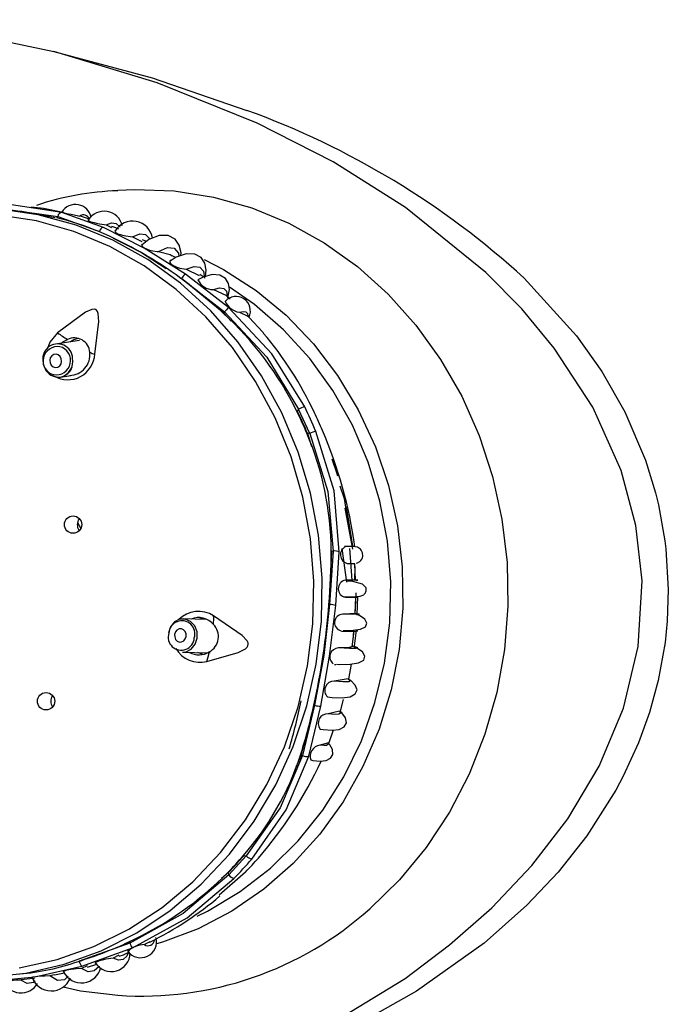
# Model space of a CAD drawing. Header units: millimetres. Extents: x 2845.84 to 2846.96, y 2905.71 to 2908.01.
# Tile 28 of 33: x 2846.6524 to 2846.7009, y 2907.1315 to 2907.2052. Entities that reach past the tile are written whole.
import ezdxf

# ---------------------------------------------------------------- set-up
doc = ezdxf.new("R2010")
doc.units = ezdxf.units.MM
doc.layers.add('SANINDUSA', color=3, linetype='Continuous')

msp = doc.modelspace()

# ---------------------------------------------------------------- linework, layer by layer
at = {"layer": 'SANINDUSA', "linetype": 'Continuous'}
for p, q in [((2846.655523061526, 2907.190818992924), (2846.653400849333, 2907.191131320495)), ((2846.655175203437, 2907.190411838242), (2846.655223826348, 2907.190515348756)), ((2846.655223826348, 2907.190515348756), (2846.658337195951, 2907.189386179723)), ((2846.658631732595, 2907.189700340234), (2846.655523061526, 2907.190818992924)), ((2846.658833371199, 2907.189892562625), (2846.659234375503, 2907.189695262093)), ((2846.658337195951, 2907.189386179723), (2846.658071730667, 2907.189472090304)), ((2846.658337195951, 2907.189386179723), (2846.658337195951, 2907.189386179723)), ((2846.660803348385, 2907.188998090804), (2846.661516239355, 2907.188644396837)), ((2846.661852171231, 2907.188644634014), (2846.661572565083, 2907.18876946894)), ((2846.664021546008, 2907.18742924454), (2846.663781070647, 2907.18756747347)), ((2846.664489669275, 2907.185867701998), (2846.667710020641, 2907.183374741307)), ((2846.667661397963, 2907.18327123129), (2846.664489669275, 2907.185867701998)), ((2846.664489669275, 2907.185867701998), (2846.664489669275, 2907.185867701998)), ((2846.667993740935, 2907.183687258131), (2846.664776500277, 2907.186186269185)), ((2846.664838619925, 2907.186565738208), (2846.665801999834, 2907.18609610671)), ((2846.666152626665, 2907.185968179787), (2846.665859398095, 2907.186178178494)), ((2846.690128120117, 2907.185898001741), (2846.69405086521, 2907.181565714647)), ((2846.666866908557, 2907.185050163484), (2846.66779364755, 2907.184611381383)), ((2846.66813453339, 2907.184320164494), (2846.667797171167, 2907.184615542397)), ((2846.667710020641, 2907.183374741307), (2846.667661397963, 2907.18327123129)), ((2846.667661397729, 2907.183271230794), (2846.668200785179, 2907.182674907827)), ((2846.668809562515, 2907.183343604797), (2846.669458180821, 2907.183050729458)), ((2846.669458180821, 2907.183050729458), (2846.66955971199, 2907.182964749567)), ((2846.656847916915, 2907.181233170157), (2846.655046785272, 2907.180962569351)), ((2846.655418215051, 2907.178490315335), (2846.656204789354, 2907.178608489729)), ((2846.673168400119, 2907.175912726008), (2846.673133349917, 2907.175892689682)), ((2846.673168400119, 2907.175912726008), (2846.673248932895, 2907.176084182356)), ((2846.674075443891, 2907.174263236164), (2846.673248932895, 2907.176084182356)), ((2846.697663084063, 2907.175888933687), (2846.699215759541, 2907.172255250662)), ((2846.673902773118, 2907.174294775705), (2846.673864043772, 2907.174275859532)), ((2846.673902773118, 2907.174294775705), (2846.674215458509, 2907.173293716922)), ((2846.674075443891, 2907.174263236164), (2846.673902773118, 2907.174294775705)), ((2846.675039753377, 2907.174486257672), (2846.675035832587, 2907.174489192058)), ((2846.699215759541, 2907.172255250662), (2846.699964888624, 2907.16981400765)), ((2846.699964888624, 2907.16981400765), (2846.700180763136, 2907.168931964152)), ((2846.700180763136, 2907.168931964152), (2846.70066992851, 2907.166215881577)), ((2846.677295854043, 2907.165612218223), (2846.676733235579, 2907.168677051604)), ((2846.656692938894, 2907.167601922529), (2846.656933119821, 2907.167147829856)), ((2846.70066992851, 2907.166215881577), (2846.700741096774, 2907.165632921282)), ((2846.67556966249, 2907.161456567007), (2846.675734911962, 2907.165483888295)), ((2846.675839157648, 2907.165464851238), (2846.67556966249, 2907.161456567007)), ((2846.675689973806, 2907.165477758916), (2846.675685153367, 2907.165477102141)), ((2846.675734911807, 2907.165483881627), (2846.675730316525, 2907.165483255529)), ((2846.675734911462, 2907.165483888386), (2846.675839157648, 2907.165464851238)), ((2846.676029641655, 2907.161393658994), (2846.676294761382, 2907.165398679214)), ((2846.676472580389, 2907.165642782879), (2846.676827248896, 2907.163132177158)), ((2846.677046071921, 2907.165658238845), (2846.677230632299, 2907.163280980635)), ((2846.700741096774, 2907.165632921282), (2846.700922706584, 2907.162586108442)), ((2846.676884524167, 2907.164539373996), (2846.677420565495, 2907.164508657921)), ((2846.677511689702, 2907.163277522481), (2846.677447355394, 2907.164494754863)), ((2846.677491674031, 2907.16070223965), (2846.677556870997, 2907.162336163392)), ((2846.700922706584, 2907.162586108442), (2846.700843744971, 2907.160211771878)), ((2846.677485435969, 2907.160778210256), (2846.677525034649, 2907.162016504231)), ((2846.677621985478, 2907.160650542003), (2846.677686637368, 2907.162068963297)), ((2846.67556966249, 2907.161456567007), (2846.67556966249, 2907.161456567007)), ((2846.677596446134, 2907.160781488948), (2846.676561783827, 2907.160737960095)), ((2846.666377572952, 2907.16034221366), (2846.664609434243, 2907.160387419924)), ((2846.700843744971, 2907.160211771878), (2846.700680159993, 2907.158604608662)), ((2846.677268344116, 2907.158285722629), (2846.677399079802, 2907.159451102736)), ((2846.700680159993, 2907.158604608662), (2846.700172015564, 2907.155772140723)), ((2846.664545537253, 2907.157888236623), (2846.66636550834, 2907.157841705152)), ((2846.666076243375, 2907.157717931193), (2846.665709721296, 2907.157858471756)), ((2846.666364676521, 2907.157852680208), (2846.666624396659, 2907.157875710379)), ((2846.677418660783, 2907.158338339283), (2846.67740073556, 2907.15833697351)), ((2846.676962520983, 2907.155895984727), (2846.6759101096, 2907.155715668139)), ((2846.673438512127, 2907.150174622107), (2846.674438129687, 2907.15391304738)), ((2846.674438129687, 2907.15391304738), (2846.673542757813, 2907.15015558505)), ((2846.67400121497, 2907.150108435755), (2846.674899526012, 2907.153859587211)), ((2846.674438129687, 2907.15391304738), (2846.674438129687, 2907.15391304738)), ((2846.676302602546, 2907.153473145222), (2846.675452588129, 2907.15327770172)), ((2846.675845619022, 2907.152058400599), (2846.675474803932, 2907.151028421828)), ((2846.675406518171, 2907.151082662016), (2846.674842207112, 2907.150923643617)), ((2846.698693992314, 2907.151100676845), (2846.69755045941, 2907.148598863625)), ((2846.673438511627, 2907.150174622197), (2846.673043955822, 2907.149281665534)), ((2846.67340808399, 2907.150190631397), (2846.673395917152, 2907.150197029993)), ((2846.673542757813, 2907.15015558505), (2846.673438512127, 2907.150174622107)), ((2846.69755045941, 2907.148598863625), (2846.696999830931, 2907.147563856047)), ((2846.696999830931, 2907.147563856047), (2846.694832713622, 2907.144148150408)), ((2846.669331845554, 2907.14263938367), (2846.668017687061, 2907.141209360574)), ((2846.669159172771, 2907.142670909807), (2846.669134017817, 2907.142695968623)), ((2846.669159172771, 2907.142670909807), (2846.669331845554, 2907.14263938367)), ((2846.669272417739, 2907.141430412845), (2846.667301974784, 2907.13970325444)), ((2846.667991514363, 2907.141400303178), (2846.667462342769, 2907.140951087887)), ((2846.667991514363, 2907.141400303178), (2846.667971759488, 2907.141422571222)), ((2846.668017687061, 2907.141209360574), (2846.667991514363, 2907.141400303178)), ((2846.690331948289, 2907.138937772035), (2846.687147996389, 2907.136112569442)), ((2846.660617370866, 2907.136090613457), (2846.656820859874, 2907.134742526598)), ((2846.657006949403, 2907.134389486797), (2846.660802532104, 2907.135746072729)), ((2846.660274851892, 2907.136079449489), (2846.660601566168, 2907.136205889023)), ((2846.660601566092, 2907.136205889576), (2846.660617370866, 2907.136090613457)), ((2846.662110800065, 2907.136191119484), (2846.661706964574, 2907.135992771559)), ((2846.659798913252, 2907.135199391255), (2846.65935662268, 2907.134981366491)), ((2846.652826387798, 2907.133863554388), (2846.655584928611, 2907.134493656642)), ((2846.656820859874, 2907.134742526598), (2846.657082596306, 2907.134844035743)), ((2846.6574065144, 2907.134408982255), (2846.656984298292, 2907.134202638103)), ((2846.657446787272, 2907.134297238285), (2846.658131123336, 2907.134535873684)), ((2846.65497220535, 2907.133741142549), (2846.654622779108, 2907.133652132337)), ((2846.654977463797, 2907.133718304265), (2846.655720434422, 2907.133887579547)), ((2846.652467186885, 2907.13337060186), (2846.653345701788, 2907.133470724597))]:
    msp.add_line(p, q, dxfattribs=at)
at = {"layer": 'SANINDUSA', "linetype": 'Continuous', "flags": 128}
for points in [[(2846.627109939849, 2907.204357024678), (2846.62711548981, 2907.204388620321), (2846.627134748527, 2907.204424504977), (2846.627187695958, 2907.204477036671), (2846.627420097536, 2907.204597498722), (2846.628409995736, 2907.204846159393), (2846.632430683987, 2907.205247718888), (2846.64047218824, 2907.205149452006), (2846.648517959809, 2907.204208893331), (2846.654916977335, 2907.202862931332)], [(2846.654947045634, 2907.121820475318), (2846.660962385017, 2907.123585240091), (2846.666889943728, 2907.125764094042), (2846.67420060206, 2907.129179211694), (2846.681223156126, 2907.133464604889), (2846.684546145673, 2907.135971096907), (2846.687707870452, 2907.138759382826), (2846.690701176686, 2907.141909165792), (2846.693409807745, 2907.145419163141), (2846.695748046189, 2907.149347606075), (2846.69756662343, 2907.153702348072), (2846.698672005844, 2907.158308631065), (2846.698961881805, 2907.163232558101), (2846.698498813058, 2907.16737024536), (2846.697388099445, 2907.171482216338), (2846.695263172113, 2907.176224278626), (2846.692390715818, 2907.18065294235), (2846.689947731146, 2907.183601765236), (2846.687260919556, 2907.186328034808), (2846.681243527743, 2907.191193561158), (2846.67583734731, 2907.194599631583), (2846.670142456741, 2907.197504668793), (2846.662655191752, 2907.200516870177), (2846.654916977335, 2907.202862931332)], [(2846.654916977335, 2907.202862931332), (2846.662278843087, 2907.200898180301), (2846.669381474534, 2907.198456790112)], [(2846.659716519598, 2907.192475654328), (2846.660968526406, 2907.19253664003), (2846.66393125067, 2907.192428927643), (2846.666866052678, 2907.191968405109), (2846.669738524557, 2907.191160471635), (2846.672514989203, 2907.1900145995), (2846.675162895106, 2907.188544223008), (2846.677651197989, 2907.18676658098), (2846.679950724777, 2907.184702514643), (2846.68203451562, 2907.182376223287), (2846.683878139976, 2907.179814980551), (2846.685459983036, 2907.177048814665), (2846.686761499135, 2907.174110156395), (2846.687767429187, 2907.171033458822), (2846.688465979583, 2907.167854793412), (2846.688848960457, 2907.164611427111), (2846.688911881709, 2907.161341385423), (2846.688654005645, 2907.158083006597), (2846.688078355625, 2907.154874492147), (2846.687191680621, 2907.151753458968), (2846.686004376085, 2907.148756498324), (2846.684530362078, 2907.145918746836), (2846.682786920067, 2907.143273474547), (2846.680794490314, 2907.140851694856), (2846.678576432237, 2907.138681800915)], [(2846.653400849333, 2907.191131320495), (2846.651757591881, 2907.191373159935), (2846.647586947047, 2907.191190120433)], [(2846.65503413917, 2907.190420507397), (2846.652522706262, 2907.190885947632), (2846.649846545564, 2907.191100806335)], [(2846.655584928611, 2907.134493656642), (2846.655691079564, 2907.134524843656), (2846.658470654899, 2907.135535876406), (2846.661130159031, 2907.136883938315), (2846.663636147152, 2907.138552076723), (2846.665957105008, 2907.140519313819), (2846.668063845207, 2907.142760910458), (2846.669929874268, 2907.14524867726), (2846.671531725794, 2907.147951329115), (2846.672849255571, 2907.150834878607), (2846.6738658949, 2907.153863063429), (2846.674568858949, 2907.156997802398), (2846.674949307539, 2907.160199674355), (2846.675002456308, 2907.1634284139), (2846.674727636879, 2907.166643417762), (2846.674128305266, 2907.169804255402), (2846.673211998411, 2907.17287117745), (2846.671990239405, 2907.175805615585), (2846.670478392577, 2907.178570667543), (2846.668695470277, 2907.181131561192), (2846.666663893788, 2907.183456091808), (2846.664409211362, 2907.185515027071), (2846.661959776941, 2907.187282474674), (2846.659346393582, 2907.188736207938), (2846.656601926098, 2907.189857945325), (2846.653760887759, 2907.190633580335), (2846.650859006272, 2907.191053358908)], [(2846.650973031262, 2907.191010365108), (2846.65153356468, 2907.191038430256), (2846.655223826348, 2907.190515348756)], [(2846.655619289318, 2907.190810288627), (2846.654160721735, 2907.191122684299), (2846.653228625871, 2907.191220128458)], [(2846.652336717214, 2907.134245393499), (2846.655164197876, 2907.134874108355), (2846.657910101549, 2907.135848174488), (2846.6605398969, 2907.13715534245), (2846.663020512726, 2907.138779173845), (2846.665320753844, 2907.140699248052), (2846.667411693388, 2907.142891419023), (2846.66926703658, 2907.145328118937), (2846.670863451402, 2907.147978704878), (2846.672180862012, 2907.150809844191), (2846.673202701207, 2907.153785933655), (2846.673916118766, 2907.156869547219), (2846.67431214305, 2907.160021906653), (2846.674385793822, 2907.163203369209), (2846.674136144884, 2907.166373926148), (2846.673566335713, 2907.169493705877), (2846.672683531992, 2907.172523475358), (2846.671498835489, 2907.175425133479), (2846.670027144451, 2907.178162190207), (2846.668286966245, 2907.180700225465), (2846.666300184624, 2907.183007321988), (2846.664091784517, 2907.185054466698), (2846.661689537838, 2907.186815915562), (2846.659123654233, 2907.188269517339), (2846.656426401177, 2907.189396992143), (2846.653631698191, 2907.190184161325), (2846.650774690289, 2907.190621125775)], [(2846.655507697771, 2907.190857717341), (2846.655505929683, 2907.190857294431), (2846.655560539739, 2907.190831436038), (2846.655641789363, 2907.190805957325), (2846.655765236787, 2907.190773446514), (2846.65589630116, 2907.19074302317), (2846.656028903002, 2907.190714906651), (2846.6562163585, 2907.190678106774), (2846.656454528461, 2907.1906337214), (2846.656764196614, 2907.190571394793), (2846.656856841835, 2907.190548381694), (2846.656856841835, 2907.190548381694)], [(2846.657584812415, 2907.19031347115), (2846.656914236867, 2907.190532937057), (2846.656856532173, 2907.190545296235)], [(2846.657484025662, 2907.190261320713), (2846.657476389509, 2907.190255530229), (2846.657522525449, 2907.190202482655), (2846.657591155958, 2907.190165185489), (2846.65769900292, 2907.190121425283), (2846.657817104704, 2907.190082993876), (2846.657935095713, 2907.190050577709), (2846.658111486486, 2907.190009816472), (2846.658353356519, 2907.189964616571), (2846.65868889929, 2907.189914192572), (2846.658833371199, 2907.189892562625), (2846.658833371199, 2907.189892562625)], [(2846.664776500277, 2907.186186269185), (2846.661681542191, 2907.188150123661), (2846.658631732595, 2907.189700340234)], [(2846.658833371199, 2907.189892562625), (2846.659240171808, 2907.190037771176), (2846.659588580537, 2907.189984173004), (2846.659860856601, 2907.18973348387), (2846.659867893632, 2907.189716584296)], [(2846.659797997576, 2907.189561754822), (2846.659568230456, 2907.189664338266), (2846.65925838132, 2907.189765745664)], [(2846.659362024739, 2907.188879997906), (2846.66140960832, 2907.187868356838), (2846.66333864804, 2907.186615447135)], [(2846.659563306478, 2907.189465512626), (2846.659509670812, 2907.189460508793), (2846.659479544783, 2907.189420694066), (2846.65951204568, 2907.189355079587), (2846.659573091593, 2907.189305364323), (2846.659675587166, 2907.189247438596), (2846.659790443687, 2907.189197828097), (2846.659903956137, 2907.189157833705), (2846.660074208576, 2907.189109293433), (2846.660311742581, 2907.189058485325), (2846.66064498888, 2907.189012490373), (2846.660803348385, 2907.188998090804), (2846.660803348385, 2907.188998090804)], [(2846.660803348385, 2907.188998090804), (2846.661348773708, 2907.189221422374), (2846.661793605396, 2907.18917047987), (2846.662107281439, 2907.188846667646), (2846.662115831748, 2907.188816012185)], [(2846.664436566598, 2907.187589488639), (2846.664451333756, 2907.187791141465), (2846.664312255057, 2907.188357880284), (2846.664000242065, 2907.188821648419), (2846.663493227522, 2907.18909674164), (2846.662812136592, 2907.189097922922), (2846.66202611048, 2907.18877968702), (2846.661524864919, 2907.188390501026)], [(2846.661589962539, 2907.188441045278), (2846.661517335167, 2907.188426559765), (2846.661493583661, 2907.188376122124), (2846.661525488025, 2907.188299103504), (2846.661587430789, 2907.18823643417), (2846.661690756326, 2907.18816464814), (2846.661804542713, 2907.18810445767), (2846.66192007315, 2907.188054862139), (2846.662095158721, 2907.187994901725), (2846.662336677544, 2907.187935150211), (2846.662663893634, 2907.187890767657), (2846.66275757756, 2907.187885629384), (2846.66275757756, 2907.187885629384)], [(2846.66275757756, 2907.187885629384), (2846.663419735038, 2907.18818256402), (2846.663932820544, 2907.188145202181), (2846.664251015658, 2907.187773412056), (2846.66428409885, 2907.18753824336)], [(2846.66275757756, 2907.187885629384), (2846.663643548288, 2907.187674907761), (2846.663778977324, 2907.187563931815)], [(2846.666280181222, 2907.186048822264), (2846.666336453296, 2907.186491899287), (2846.666228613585, 2907.187008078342), (2846.66595178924, 2907.187436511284), (2846.665483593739, 2907.187700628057), (2846.664841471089, 2907.187725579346), (2846.664085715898, 2907.187471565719), (2846.6636294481, 2907.18717064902)], [(2846.66617149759, 2907.187290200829), (2846.667632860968, 2907.186534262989), (2846.670059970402, 2907.184971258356), (2846.672309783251, 2907.183113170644), (2846.674352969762, 2907.180984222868), (2846.676162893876, 2907.178612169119), (2846.677715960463, 2907.176027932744), (2846.678991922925, 2907.173265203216), (2846.67997414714, 2907.170359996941), (2846.680649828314, 2907.167350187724), (2846.681010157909, 2907.164275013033), (2846.681050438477, 2907.161174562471), (2846.680770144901, 2907.158089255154), (2846.680172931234, 2907.15505931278), (2846.679266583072, 2907.152124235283), (2846.678062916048, 2907.149322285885), (2846.676577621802, 2907.146689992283), (2846.674830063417, 2907.144261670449), (2846.672843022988, 2907.142068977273), (2846.670642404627, 2907.140140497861), (2846.668256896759, 2907.138501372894), (2846.665717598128, 2907.137172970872), (2846.663057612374, 2907.136172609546), (2846.662609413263, 2907.136040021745)], [(2846.663708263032, 2907.187222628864), (2846.663632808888, 2907.187211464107), (2846.663595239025, 2907.187157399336), (2846.663615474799, 2907.187068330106), (2846.663667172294, 2907.187000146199), (2846.663758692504, 2907.186919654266), (2846.663864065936, 2907.186849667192), (2846.663969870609, 2907.186792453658), (2846.664130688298, 2907.186722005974), (2846.664358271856, 2907.18664732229), (2846.664682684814, 2907.186581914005), (2846.664838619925, 2907.186565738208), (2846.664838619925, 2907.186565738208)], [(2846.664838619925, 2907.186565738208), (2846.66541784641, 2907.186768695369), (2846.665854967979, 2907.186722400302), (2846.666119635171, 2907.186428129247), (2846.666192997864, 2907.185905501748)], [(2846.667960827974, 2907.184425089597), (2846.668080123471, 2907.185042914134), (2846.668006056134, 2907.185494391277), (2846.66777266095, 2907.185876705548), (2846.667358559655, 2907.186122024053), (2846.666780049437, 2907.186165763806), (2846.666091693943, 2907.185975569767), (2846.665711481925, 2907.185760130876)], [(2846.665640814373, 2907.138114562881), (2846.666432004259, 2907.13850476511), (2846.668870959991, 2907.139963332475), (2846.671139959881, 2907.141724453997), (2846.673208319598, 2907.14376431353), (2846.675048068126, 2907.146055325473), (2846.676634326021, 2907.14856650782), (2846.677945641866, 2907.151263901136), (2846.678964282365, 2907.154111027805), (2846.679676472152, 2907.157069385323), (2846.680072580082, 2907.160098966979), (2846.680147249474, 2907.163158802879), (2846.679899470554, 2907.16620751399), (2846.679332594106, 2907.169203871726), (2846.678454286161, 2907.172107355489), (2846.677276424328, 2907.17487870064), (2846.675814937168, 2907.177480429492), (2846.674089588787, 2907.179877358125), (2846.672123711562, 2907.18203707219), (2846.66994389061, 2907.183930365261), (2846.668078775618, 2907.185227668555)], [(2846.666866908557, 2907.185050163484), (2846.667316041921, 2907.185169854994), (2846.667648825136, 2907.18512567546), (2846.667848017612, 2907.184919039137), (2846.667902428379, 2907.184559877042)], [(2846.673701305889, 2907.176255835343), (2846.671232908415, 2907.180235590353), (2846.667993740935, 2907.183687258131)], [(2846.657988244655, 2907.180207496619), (2846.658293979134, 2907.182651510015), (2846.658253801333, 2907.183258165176), (2846.658198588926, 2907.183407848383), (2846.658127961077, 2907.183501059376), (2846.658044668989, 2907.183553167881), (2846.657947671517, 2907.183573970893), (2846.657775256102, 2907.183555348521), (2846.657285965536, 2907.183338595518), (2846.65520573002, 2907.181798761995)], [(2846.667710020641, 2907.183374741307), (2846.670858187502, 2907.179987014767), (2846.673248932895, 2907.176084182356)], [(2846.668809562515, 2907.183343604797), (2846.669093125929, 2907.183399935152), (2846.669300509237, 2907.183368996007), (2846.669423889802, 2907.183251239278), (2846.669458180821, 2907.183050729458)], [(2846.670610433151, 2907.181797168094), (2846.670568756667, 2907.181850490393), (2846.669537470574, 2907.182943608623)], [(2846.655205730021, 2907.181798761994), (2846.654625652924, 2907.181103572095), (2846.654453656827, 2907.180635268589)], [(2846.69405086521, 2907.181565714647), (2846.695944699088, 2907.178895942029), (2846.697663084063, 2907.175888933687)], [(2846.655495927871, 2907.181030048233), (2846.655604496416, 2907.181131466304), (2846.655942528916, 2907.181305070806)], [(2846.65525444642, 2907.180143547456), (2846.655085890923, 2907.180197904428), (2846.654913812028, 2907.180176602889), (2846.654764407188, 2907.180082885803), (2846.654660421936, 2907.179931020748), (2846.654617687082, 2907.179744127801), (2846.654642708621, 2907.179550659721), (2846.654731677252, 2907.179380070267), (2846.654871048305, 2907.179258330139), (2846.655039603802, 2907.179203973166), (2846.655211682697, 2907.179225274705), (2846.655361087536, 2907.179318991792), (2846.655465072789, 2907.179470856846), (2846.655507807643, 2907.179657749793), (2846.655482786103, 2907.179851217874), (2846.655393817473, 2907.180021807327), (2846.65525444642, 2907.180143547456)], [(2846.654753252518, 2907.178619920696), (2846.655174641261, 2907.178484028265), (2846.655418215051, 2907.178490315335)], [(2846.674075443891, 2907.174263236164), (2846.675427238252, 2907.169920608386), (2846.675839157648, 2907.165464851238)], [(2846.676294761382, 2907.165398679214), (2846.675897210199, 2907.169959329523), (2846.674538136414, 2907.17441215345)], [(2846.676190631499, 2907.171073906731), (2846.676116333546, 2907.171306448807), (2846.675757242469, 2907.172345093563)], [(2846.676330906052, 2907.170336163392), (2846.676654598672, 2907.169404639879), (2846.676957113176, 2907.16745749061)], [(2846.677318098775, 2907.165830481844), (2846.676906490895, 2907.168334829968), (2846.6768117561, 2907.16877023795)], [(2846.67756907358, 2907.16454224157), (2846.677656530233, 2907.164569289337), (2846.67782390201, 2907.164669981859), (2846.677901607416, 2907.164746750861), (2846.677968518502, 2907.164842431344), (2846.678018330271, 2907.16495381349), (2846.678046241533, 2907.16507500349), (2846.678030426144, 2907.165317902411), (2846.677991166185, 2907.165425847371), (2846.677937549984, 2907.165518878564), (2846.677874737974, 2907.165595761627), (2846.677806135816, 2907.165657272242), (2846.677655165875, 2907.165741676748), (2846.677266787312, 2907.165807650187), (2846.676700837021, 2907.165797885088), (2846.676681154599, 2907.165796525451)], [(2846.676884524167, 2907.164539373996), (2846.677189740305, 2907.164545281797), (2846.677385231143, 2907.164542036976), (2846.677463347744, 2907.164529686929), (2846.677420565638, 2907.164508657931)], [(2846.677417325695, 2907.164495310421), (2846.677456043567, 2907.16424610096), (2846.677432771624, 2907.163280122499)], [(2846.677571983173, 2907.163255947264), (2846.677673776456, 2907.163270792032), (2846.677564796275, 2907.163279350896), (2846.677251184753, 2907.163281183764), (2846.676749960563, 2907.163276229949)], [(2846.677007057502, 2907.162038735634), (2846.677277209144, 2907.162041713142), (2846.677865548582, 2907.162080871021), (2846.678118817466, 2907.162182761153), (2846.678163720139, 2907.162224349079), (2846.678205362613, 2907.162274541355), (2846.67822495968, 2907.162303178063), (2846.67824350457, 2907.16233420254), (2846.678260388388, 2907.162366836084), (2846.678275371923, 2907.162400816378), (2846.678298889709, 2907.162472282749), (2846.67831227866, 2907.162547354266), (2846.678299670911, 2907.162702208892), (2846.678040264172, 2907.162985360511), (2846.677310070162, 2907.1631705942), (2846.676916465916, 2907.16320217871)], [(2846.676600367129, 2907.162035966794), (2846.67673690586, 2907.162035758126), (2846.677007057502, 2907.162038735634)], [(2846.676761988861, 2907.162007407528), (2846.677263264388, 2907.162005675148), (2846.677576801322, 2907.16200631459), (2846.677685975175, 2907.162009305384), (2846.677583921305, 2907.162014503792)], [(2846.675569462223, 2907.161454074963), (2846.67512980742, 2907.157640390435), (2846.674438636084, 2907.153915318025)], [(2846.674899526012, 2907.153859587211), (2846.675553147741, 2907.157588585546), (2846.676029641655, 2907.161393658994)], [(2846.677596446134, 2907.160781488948), (2846.67777583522, 2907.160747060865), (2846.677653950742, 2907.16072763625), (2846.677239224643, 2907.160724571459), (2846.676561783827, 2907.160737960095)], [(2846.664545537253, 2907.157888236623), (2846.664817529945, 2907.157920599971), (2846.665206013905, 2907.158121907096), (2846.665498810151, 2907.158477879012), (2846.665651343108, 2907.158934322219), (2846.665640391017, 2907.159421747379), (2846.665467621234, 2907.159865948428), (2846.665159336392, 2907.160199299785), (2846.664762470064, 2907.160371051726), (2846.664337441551, 2907.160355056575), (2846.66394895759, 2907.16015374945), (2846.663656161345, 2907.159797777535), (2846.663503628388, 2907.159341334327)], [(2846.665843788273, 2907.16038955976), (2846.665968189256, 2907.160444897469), (2846.666098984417, 2907.160471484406)], [(2846.666372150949, 2907.1571972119), (2846.668727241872, 2907.157865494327), (2846.669274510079, 2907.158150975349), (2846.669394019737, 2907.158266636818), (2846.66945592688, 2907.158374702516), (2846.669475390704, 2907.158478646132), (2846.669461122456, 2907.158583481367), (2846.669384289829, 2907.15874726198), (2846.669014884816, 2907.159146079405), (2846.666883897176, 2907.160608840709)], [(2846.676583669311, 2907.159508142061), (2846.677320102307, 2907.159526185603), (2846.677886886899, 2907.159611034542), (2846.678250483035, 2907.159784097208), (2846.678366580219, 2907.160050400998), (2846.678202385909, 2907.160364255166), (2846.677800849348, 2907.160633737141), (2846.677638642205, 2907.160683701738)], [(2846.664823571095, 2907.159061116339), (2846.664819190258, 2907.159256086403), (2846.664750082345, 2907.159433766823), (2846.664626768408, 2907.159567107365), (2846.664468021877, 2907.159635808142), (2846.664298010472, 2907.159629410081), (2846.664142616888, 2907.159548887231), (2846.664025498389, 2907.159406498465), (2846.663964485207, 2907.159223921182), (2846.663968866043, 2907.159028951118), (2846.664037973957, 2907.158851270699), (2846.664161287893, 2907.158717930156), (2846.664320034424, 2907.15864922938), (2846.66449004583, 2907.15865562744), (2846.664645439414, 2907.15873615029), (2846.664762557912, 2907.158878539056), (2846.664823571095, 2907.159061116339)], [(2846.676473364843, 2907.159471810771), (2846.677150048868, 2907.159447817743), (2846.677564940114, 2907.159453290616), (2846.677688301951, 2907.159488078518), (2846.677510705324, 2907.15954986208)], [(2846.677246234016, 2907.158287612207), (2846.677347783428, 2907.159098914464), (2846.677391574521, 2907.159521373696)], [(2846.677401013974, 2907.158138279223), (2846.677571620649, 2907.159545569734), (2846.677572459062, 2907.159563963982)], [(2846.676082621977, 2907.156994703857), (2846.676274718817, 2907.156979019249), (2846.677105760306, 2907.15698053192), (2846.677735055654, 2907.157081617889), (2846.678117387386, 2907.157291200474), (2846.678211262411, 2907.157589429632), (2846.678018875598, 2907.157916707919), (2846.677608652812, 2907.158201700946), (2846.677421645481, 2907.158274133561)], [(2846.67740073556, 2907.15833697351), (2846.677019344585, 2907.158245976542), (2846.676227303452, 2907.158210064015)], [(2846.67740073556, 2907.15833697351), (2846.677661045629, 2907.158228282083), (2846.677539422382, 2907.158168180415), (2846.677046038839, 2907.158162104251), (2846.676227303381, 2907.158210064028)], [(2846.675930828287, 2907.156974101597), (2846.675952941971, 2907.156963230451), (2846.676039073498, 2907.156956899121)], [(2846.677002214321, 2907.155845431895), (2846.677009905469, 2907.155875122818), (2846.677215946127, 2907.156998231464)], [(2846.67540434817, 2907.154545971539), (2846.675748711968, 2907.154500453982), (2846.676512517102, 2907.154474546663), (2846.67710717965, 2907.154558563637), (2846.677491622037, 2907.15476293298), (2846.677623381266, 2907.15507177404), (2846.67749331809, 2907.155429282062), (2846.677150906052, 2907.155762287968), (2846.676994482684, 2907.155849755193)], [(2846.676962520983, 2907.155895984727), (2846.677127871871, 2907.155753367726), (2846.676998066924, 2907.155672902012), (2846.676582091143, 2907.15566020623), (2846.6759101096, 2907.155715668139)], [(2846.676995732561, 2907.155851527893), (2846.676990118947, 2907.155907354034), (2846.676962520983, 2907.155895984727)], [(2846.700172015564, 2907.155772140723), (2846.699512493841, 2907.153362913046), (2846.698693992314, 2907.151100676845)], [(2846.676371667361, 2907.153429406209), (2846.676389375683, 2907.153479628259), (2846.676611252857, 2907.154336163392)], [(2846.674847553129, 2907.152136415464), (2846.675088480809, 2907.152092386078), (2846.675748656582, 2907.152046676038), (2846.676284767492, 2907.152111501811), (2846.676657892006, 2907.152300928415), (2846.67682214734, 2907.152605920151), (2846.676755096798, 2907.152977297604), (2846.676486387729, 2907.153342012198), (2846.676355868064, 2907.153441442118)], [(2846.676302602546, 2907.153473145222), (2846.676383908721, 2907.153330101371), (2846.676263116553, 2907.153247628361), (2846.675946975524, 2907.153229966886), (2846.675452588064, 2907.153277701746)], [(2846.676361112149, 2907.153447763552), (2846.676340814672, 2907.153492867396), (2846.676302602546, 2907.153473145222)], [(2846.674164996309, 2907.149817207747), (2846.674323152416, 2907.149779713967), (2846.674848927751, 2907.149725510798), (2846.675300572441, 2907.149773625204), (2846.6756382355, 2907.149942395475), (2846.67581196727, 2907.150228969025), (2846.675790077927, 2907.150590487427), (2846.675588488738, 2907.150956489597), (2846.675486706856, 2907.151055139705)], [(2846.675406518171, 2907.151082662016), (2846.675429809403, 2907.15097392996), (2846.675340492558, 2907.150909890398), (2846.675141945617, 2907.150893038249), (2846.674842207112, 2907.150923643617)], [(2846.675492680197, 2907.151059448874), (2846.675495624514, 2907.151078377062), (2846.675441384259, 2907.15109957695), (2846.675406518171, 2907.151082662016)], [(2846.673542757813, 2907.15015558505), (2846.671873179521, 2907.146226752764), (2846.669331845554, 2907.14263938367)], [(2846.669735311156, 2907.142393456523), (2846.672315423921, 2907.146080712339), (2846.67400121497, 2907.150108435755)], [(2846.694832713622, 2907.144148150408), (2846.692669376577, 2907.141413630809), (2846.690331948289, 2907.138937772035)], [(2846.668017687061, 2907.141209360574), (2846.664608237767, 2907.138321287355), (2846.660617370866, 2907.136090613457)], [(2846.660802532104, 2907.135746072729), (2846.664899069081, 2907.138010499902), (2846.668404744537, 2907.140945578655)], [(2846.687147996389, 2907.136112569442), (2846.682074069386, 2907.132497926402), (2846.676592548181, 2907.129411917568)], [(2846.65935662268, 2907.134981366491), (2846.659012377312, 2907.134929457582), (2846.658807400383, 2907.134893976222), (2846.658550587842, 2907.134838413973), (2846.658409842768, 2907.134800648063), (2846.658268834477, 2907.134755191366), (2846.658164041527, 2907.134713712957), (2846.658091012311, 2907.134677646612), (2846.658025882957, 2907.134631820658), (2846.658011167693, 2907.134585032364), (2846.658018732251, 2907.134583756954)], [(2846.660553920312, 2907.135571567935), (2846.660381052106, 2907.135139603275), (2846.660113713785, 2907.134890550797), (2846.659766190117, 2907.134837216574), (2846.659356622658, 2907.134981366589)], [(2846.65982513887, 2907.135126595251), (2846.660141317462, 2907.135236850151), (2846.660486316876, 2907.135402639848)], [(2846.650163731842, 2907.13324724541), (2846.653497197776, 2907.133588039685), (2846.657006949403, 2907.134389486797)], [(2846.658318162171, 2907.134383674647), (2846.658309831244, 2907.134362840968), (2846.65795000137, 2907.134020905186), (2846.657497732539, 2907.133966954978), (2846.656984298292, 2907.134202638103)], [(2846.649912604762, 2907.133560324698), (2846.652826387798, 2907.133863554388), (2846.652826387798, 2907.133863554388)], [(2846.654622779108, 2907.133652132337), (2846.654253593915, 2907.13364164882), (2846.654070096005, 2907.133634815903), (2846.653849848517, 2907.13362143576), (2846.653697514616, 2907.133607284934), (2846.653544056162, 2907.133587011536), (2846.653432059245, 2907.13356625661), (2846.653353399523, 2907.133546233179), (2846.653282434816, 2907.1335179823), (2846.653265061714, 2907.133484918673), (2846.653401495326, 2907.133460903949), (2846.653484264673, 2907.133462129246)], [(2846.655997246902, 2907.133630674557), (2846.65571559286, 2907.133360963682), (2846.655190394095, 2907.133318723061), (2846.654622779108, 2907.133652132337)], [(2846.656984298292, 2907.134202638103), (2846.656615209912, 2907.134174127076), (2846.656423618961, 2907.134156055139), (2846.65619030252, 2907.134126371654), (2846.656043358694, 2907.134101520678), (2846.655893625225, 2907.134069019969), (2846.655782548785, 2907.134037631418), (2846.655706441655, 2907.134009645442), (2846.655637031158, 2907.133972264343), (2846.655614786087, 2907.133929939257), (2846.655627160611, 2907.133926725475)], [(2846.652453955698, 2907.133334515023), (2846.652081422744, 2907.133319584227), (2846.651888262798, 2907.133317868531), (2846.651652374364, 2907.133315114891), (2846.651503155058, 2907.133311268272), (2846.651350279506, 2907.133304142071), (2846.651236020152, 2907.133295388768), (2846.65115697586, 2907.133286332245), (2846.651083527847, 2907.133272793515), (2846.651056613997, 2907.133256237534), (2846.651057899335, 2907.133256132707)], [(2846.653527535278, 2907.133263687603), (2846.653390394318, 2907.133147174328), (2846.652929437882, 2907.133091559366), (2846.652453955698, 2907.133334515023)], [(2846.65561813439, 2907.132824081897), (2846.656924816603, 2907.13253502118), (2846.659709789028, 2907.132207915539)]]:
    msp.add_lwpolyline(points, dxfattribs=at)
at = {"layer": 'SANINDUSA', "linetype": 'Continuous'}
for centre, radius in [((2846.656361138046, 2907.167443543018), 0.0006477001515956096), ((2846.654340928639, 2907.154216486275), 0.0006531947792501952)]:
    msp.add_circle(centre, radius, dxfattribs=at)
for centre, radius, start, end in [((2846.648057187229, 2907.139814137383), 0.06239940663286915, 47.60638585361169, 70.01716417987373), ((2846.660433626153, 2907.170909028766), 0.02154127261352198, 91.91770899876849, 108.4444169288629), ((2846.656541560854, 2907.190219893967), 0.001194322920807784, 10.56204952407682, 148.5166292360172), ((2846.650443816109, 2907.170664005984), 0.02030118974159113, 67.28738168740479, 76.68280085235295), ((2846.655565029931, 2907.190478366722), 0.000343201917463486, 97.02398780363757, 173.8140304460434), ((2846.657125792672, 2907.190136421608), 0.0004919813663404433, 21.0922383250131, 123.1387738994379), ((2846.65868583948, 2907.189496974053), 0.001403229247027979, 13.48713865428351, 147.7786950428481), ((2846.658750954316, 2907.189293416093), 0.0004240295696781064, 106.3296700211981, 167.3633830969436), ((2846.660813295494, 2907.188649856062), 0.001515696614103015, 9.280214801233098, 149.4796514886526), ((2846.646030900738, 2907.160828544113), 0.03107900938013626, 53.68741200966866, 66.78381818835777), ((2846.642633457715, 2907.155968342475), 0.03700755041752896, 47.55394878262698, 53.90495340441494), ((2846.665314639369, 2907.185413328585), 0.0009418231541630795, 124.8465266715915, 151.1550987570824), ((2846.66681980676, 2907.18626953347), 0.00122027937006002, 203.8431303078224, 272.2121203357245), ((2846.668559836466, 2907.183444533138), 0.001077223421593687, 334.0628532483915, 138.6605123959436), ((2846.671842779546, 2907.179907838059), 0.005394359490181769, 135.5228759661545, 140.007267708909), ((2846.668989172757, 2907.184673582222), 0.001342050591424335, 202.0945249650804, 262.3088745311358), ((2846.650929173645, 2907.165040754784), 0.02471415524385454, 26.11159518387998, 47.55066995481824), ((2846.665806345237, 2907.196822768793), 0.01838732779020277, 234.7940308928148, 237.5579420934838), ((2846.656450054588, 2907.180244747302), 0.001175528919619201, 4.893062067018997, 115.5781879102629), ((2846.650499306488, 2907.164657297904), 0.02640777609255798, 25.00910995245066, 40.44177790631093), ((2846.655213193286, 2907.179854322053), 0.001118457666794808, 1.91922122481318, 195.2517014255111), ((2846.655185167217, 2907.179696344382), 0.001070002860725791, 68.8820203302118, 244.2819630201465), ((2846.655106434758, 2907.179730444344), 0.001069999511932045, 248.8775514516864, 64.28643189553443), ((2846.656925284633, 2907.180131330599), 0.001256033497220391, 100.0008647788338, 127.3029561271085), ((2846.655960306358, 2907.180313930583), 0.002030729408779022, 239.5385226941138, 356.9956547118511), ((2846.656065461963, 2907.180178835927), 0.00156468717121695, 271.8822144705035, 6.096670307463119), ((2846.658323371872, 2907.181660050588), 0.001490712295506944, 241.9030844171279, 257.0082872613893), ((2846.655368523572, 2907.179721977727), 0.001267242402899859, 187.4307671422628, 231.78309931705), ((2846.655272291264, 2907.179551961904), 0.001059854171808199, 260.7547444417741, 343.0477296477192), ((2846.655148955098, 2907.179663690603), 0.001203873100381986, 282.924176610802, 10.92143266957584), ((2846.655164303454, 2907.179369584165), 0.0008659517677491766, 227.97220532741, 265.8750637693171), ((2846.673825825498, 2907.175245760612), 0.001017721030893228, 97.02782900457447, 124.5306823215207), ((2846.646507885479, 2907.16280123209), 0.03033988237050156, 22.50071753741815, 26.32501852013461), ((2846.646355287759, 2907.162793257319), 0.02981039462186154, 22.70443128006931, 26.12130476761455), ((2846.646413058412, 2907.162793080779), 0.02979888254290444, 22.70443127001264, 26.12130480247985), ((2846.647501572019, 2907.162795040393), 0.02991469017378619, 23.01155055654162, 25.81418551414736), ((2846.652857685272, 2907.165343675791), 0.02282801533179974, 0.3542765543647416, 23.09847782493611), ((2846.674682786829, 2907.173169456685), 0.001251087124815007, 96.63937415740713, 119.0421004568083), ((2846.644426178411, 2907.161304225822), 0.03332858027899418, 7.710675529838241, 23.3037364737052), ((2846.657377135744, 2907.167440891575), 0.000702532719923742, 143.3956088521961, 215.5271819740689), ((2846.625001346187, 2907.165575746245), 0.05068399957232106, 355.3379629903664, 359.8972204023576), ((2846.675950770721, 2907.164631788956), 0.0008405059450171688, 65.84125396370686, 97.63100305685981), ((2846.677046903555, 2907.16518908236), 0.0006696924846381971, 114.1883044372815, 255.9677159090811), ((2846.676853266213, 2907.162642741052), 0.0006418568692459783, 99.26193213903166, 261.8243507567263), ((2846.66575245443, 2907.158902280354), 0.002047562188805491, 56.45577970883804, 135.896033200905), ((2846.620720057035, 2907.16581878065), 0.0549709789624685, 347.4902162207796, 355.4481800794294), ((2846.675487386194, 2907.159141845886), 0.002316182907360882, 76.46048067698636, 87.96429009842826), ((2846.664507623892, 2907.159266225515), 0.0009775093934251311, 341.7305814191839, 176.8077501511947), ((2846.665753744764, 2907.159015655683), 0.001466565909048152, 40.33738737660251, 112.3140968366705), ((2846.66202849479, 2907.160379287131), 0.004860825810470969, 355.1101130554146, 2.706812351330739), ((2846.676578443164, 2907.160100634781), 0.0006375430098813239, 91.49733953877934, 260.5133602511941), ((2846.664459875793, 2907.159014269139), 0.0009775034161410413, 161.7332293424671, 356.8051020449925), ((2846.665944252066, 2907.159051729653), 0.001301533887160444, 298.3792136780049, 44.55918064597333), ((2846.665872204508, 2907.159273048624), 0.002135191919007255, 211.2619015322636, 283.541282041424), ((2846.665791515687, 2907.159168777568), 0.001479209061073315, 241.0265275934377, 301.4308560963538), ((2846.659464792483, 2907.159434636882), 0.007260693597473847, 342.0518733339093, 347.8511849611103), ((2846.67624855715, 2907.157544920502), 0.0006654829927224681, 91.83018102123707, 232.4582946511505), ((2846.675879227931, 2907.155036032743), 0.0006803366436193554, 87.39835049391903, 225.7286989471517), ((2846.65539402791, 2907.154219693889), 0.0007026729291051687, 145.3341163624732, 217.0701524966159), ((2846.620120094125, 2907.165626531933), 0.05452525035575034, 344.0507663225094, 347.9635683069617), ((2846.63161752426, 2907.163316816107), 0.04379036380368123, 342.5308741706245, 347.5976436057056), ((2846.67478852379, 2907.154919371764), 0.001065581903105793, 250.8022913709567, 275.9793788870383), ((2846.675427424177, 2907.152563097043), 0.0007150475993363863, 87.98323068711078, 215.8939808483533), ((2846.67494591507, 2907.150101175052), 0.0008289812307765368, 97.18669828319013, 199.7588792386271), ((2846.652785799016, 2907.156937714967), 0.02168511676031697, 318.8328442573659, 341.8183847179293), ((2846.647095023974, 2907.162631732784), 0.03068606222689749, 318.9426861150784, 335.1480648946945), ((2846.673830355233, 2907.150699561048), 0.0006153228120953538, 242.1348131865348, 286.1214879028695), ((2846.648428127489, 2907.160497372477), 0.02730936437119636, 315.6064707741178, 319.2289323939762), ((2846.648485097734, 2907.160498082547), 0.02729881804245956, 315.6064707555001, 319.2289324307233), ((2846.648617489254, 2907.160464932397), 0.02779461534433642, 315.3905040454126, 319.4448991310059), ((2846.649581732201, 2907.160490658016), 0.02740467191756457, 315.9320649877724, 318.9033381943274), ((2846.669892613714, 2907.143105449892), 0.000729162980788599, 219.7306837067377, 257.5416232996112), ((2846.649997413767, 2907.159081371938), 0.02519756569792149, 294.7534826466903, 315.4108276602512), ((2846.668547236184, 2907.141570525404), 0.0006409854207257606, 214.294898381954, 257.1557869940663), ((2846.651119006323, 2907.158563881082), 0.02493415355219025, 296.1648716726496, 310.6111753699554), ((2846.661483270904, 2907.157725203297), 0.02558959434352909, 266.0414252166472, 311.9108218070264), ((2846.661414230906, 2907.136208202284), 0.001197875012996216, 216.4960967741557, 15.27943786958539), ((2846.647773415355, 2907.163637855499), 0.03026681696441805, 287.2829389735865, 294.9650940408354), ((2846.661812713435, 2907.133923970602), 0.002071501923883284, 92.9261851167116, 131.6076885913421), ((2846.661821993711, 2907.136515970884), 0.00127751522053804, 199.4483420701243, 217.0601293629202), ((2846.661975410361, 2907.136390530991), 0.0004798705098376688, 235.9847896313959, 356.3320786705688), ((2846.659225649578, 2907.135388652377), 0.001417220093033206, 213.4523046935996, 358.4958293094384), ((2846.650797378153, 2907.151914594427), 0.01818422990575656, 274.9539965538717, 289.1594208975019), ((2846.656987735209, 2907.134630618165), 0.001497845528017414, 207.0473623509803, 346.5054241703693), ((2846.657408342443, 2907.134826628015), 0.0005934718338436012, 188.1468597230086, 227.441140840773), ((2846.654733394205, 2907.134067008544), 0.001540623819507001, 200.8603882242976, 337.6515545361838), ((2846.652455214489, 2907.133860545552), 0.001479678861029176, 203.1264583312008, 327.6847671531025)]:
    msp.add_arc(centre, radius, start, end, dxfattribs=at)

doc.saveas('drawing.dxf')
